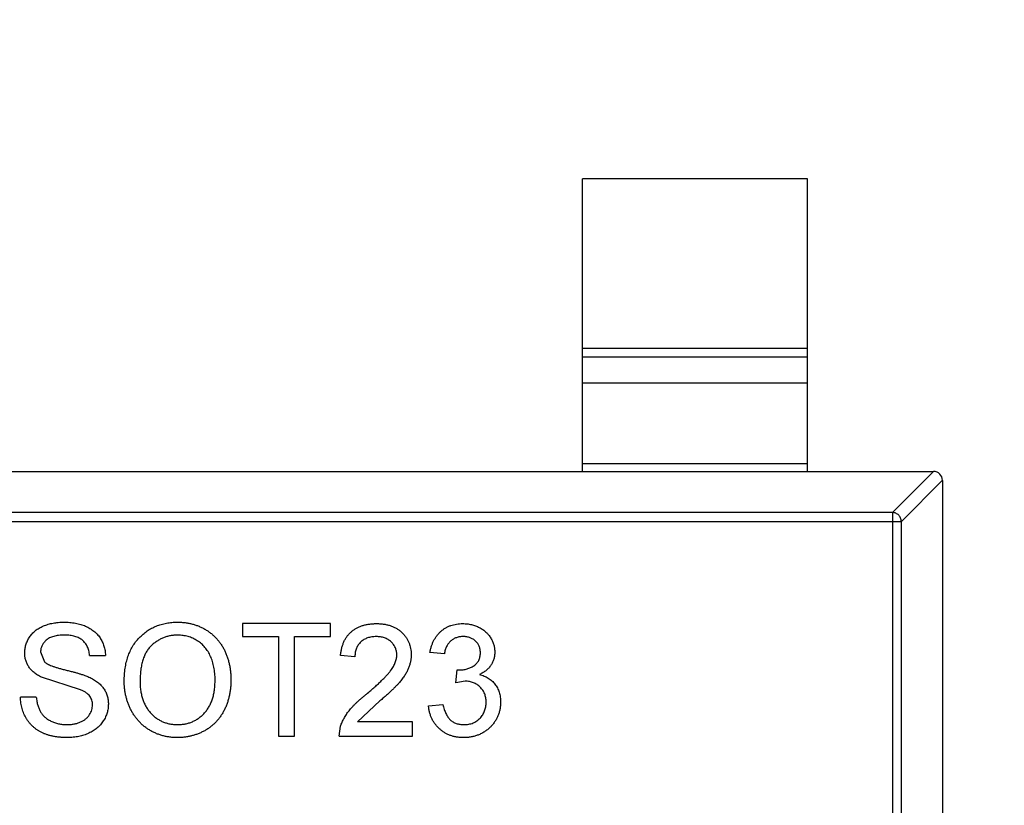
# Model space of a CAD drawing. Header units: inches. Extents: x -36 to 490, y -51 to 98.
# Tile 62 of 153: x 412.94 to 415.13, y 12.04 to 13.79. Entities that reach past the tile are written whole.
import ezdxf

# ---------------------------------------------------------------- set-up
doc = ezdxf.new("R2010")
doc.units = ezdxf.units.IN
doc.header["$LTSCALE"] = 1.21
doc.header["$MEASUREMENT"] = 0
doc.header["$PDMODE"] = 3
doc.header["$PDSIZE"] = 0.3125
doc.layers.get('0').update_dxf_attribs({"linetype": 'CONTINUOUS'})
doc.layers.get('Defpoints').update_dxf_attribs({"linetype": 'CONTINUOUS'})
doc.layers.add('DIM', color=3, linetype='CONTINUOUS')
doc.styles.get("Standard").update_dxf_attribs({"font": 'txt', "width": 0.8})
doc.dimstyles.get("Standard").update_dxf_attribs({"dimtxt": 0.15625, "dimasz": 0.1875, "dimexe": 0.125, "dimexo": 0.0625, "dimgap": 0.09, "dimtad": 0, "dimtih": 1, "dimtoh": 1, "dimzin": 4, "dimdsep": 46, "dimtxsty": 'Standard', "dimblk": '_FILLED', "dimblk1": '_FILLED', "dimblk2": '_FILLED', "dimcen": 0.09, "dimazin": 1, "dimtp": 0.01, "dimtm": 0.01, "dimtfac": 1, "dimtofl": 0, "dimtmove": 0, "dimatfit": 3, "dimldrblk": '_FILLED', "dimfxl": 1, "dimtolj": 1, "dimtzin": 4, "dimarcsym": 0})

# ---------------------------------------------------------------- blocks, each defined once
blk = doc.blocks.new('_FILLED')
at = {"color": 0, "linetype": 'ByBlock'}
blk.add_solid([(0, 0), (-1, 0.16667), (-1, -0.16667)], dxfattribs=at)
blk = doc.blocks.new('*D70')
at = {"layer": 'Defpoints', "color": 0}
for p in [(406.8003, 41.9888), (406.8003, -7.0611), (488.6342, -7.0611)]:
    blk.add_point(p, dxfattribs=at)
at = {"layer": 'DIM', "color": 0, "lineweight": -2}
for p, q in [((406.8628, 41.9888), (488.7592, 41.9888)), ((488.6342, 39.4488), (488.6342, 21.3872)), ((488.6342, -4.5211), (488.6342, 13.5405)), ((406.8628, -7.0611), (488.7592, -7.0611))]:
    blk.add_line(p, q, dxfattribs=at)
at = {"layer": 'DIM', "color": 0, "lineweight": -2, "xscale": 2.54, "yscale": 2.54, "zscale": 2.54}
for p, rotation in [((488.6342, 41.9888), 90), ((488.6342, -7.0611), 270)]:
    blk.add_blockref('_FILLED', p, dxfattribs=dict(at, rotation=rotation))
at = {"layer": 'DIM', "color": 0, "insert": (488.6342, 17.4638), "char_height": 2.5, "attachment_point": 5, "rotation": 90, "line_spacing_factor": 2.5}
blk.add_mtext('\\A1;49.05', dxfattribs=at)

msp = doc.modelspace()

# ---------------------------------------------------------------- linework, layer by layer
at = {"color": 7, "linetype": 'Continuous'}
for p, q in [((414.6912, 13.4354), (414.1912, 13.4354)), ((414.1912, 12.7854), (414.1912, 13.4354)), ((414.6912, 12.7854), (414.6912, 13.4354)), ((414.1912, 13.0592), (414.6912, 13.0592)), ((414.6912, 13.0394), (414.1912, 13.0394)), ((414.6912, 12.9814), (414.1912, 12.9814)), ((412.0112, 12.7854), (414.9712, 12.7854)), ((414.1912, 12.8032), (414.6912, 12.8032)), ((414.8801, 12.694), (414.9715, 12.7854)), ((414.9912, 12.7657), (414.8998, 12.6743)), ((414.9912, 12.7654), (414.9912, 11.1054)), ((414.8801, 12.694), (412.1023, 12.694)), ((414.8801, 12.694), (414.8801, 11.1768)), ((412.0826, 12.6743), (414.8998, 12.6743)), ((414.8998, 11.1965), (414.8998, 12.6743)), ((413.6307, 12.4472), (413.4351, 12.4472)), ((413.4351, 12.4472), (413.4351, 12.4184)), ((413.6307, 12.4184), (413.6307, 12.4472)), ((413.4351, 12.4184), (413.5153, 12.4184)), ((413.5153, 12.4184), (413.5153, 12.1972)), ((413.5505, 12.4184), (413.6307, 12.4184)), ((413.5505, 12.1972), (413.5505, 12.4184)), ((412.9864, 12.3843), (412.9954, 12.3622)), ((413.0954, 12.3767), (413.1307, 12.3767)), ((413.6851, 12.3735), (413.6531, 12.3767)), ((413.8839, 12.3799), (413.8518, 12.3831)), ((413.9092, 12.3158), (413.9125, 12.3446)), ((413.9125, 12.3446), (413.9171, 12.3443)), ((413.0752, 12.3002), (412.9881, 12.3279)), ((413.9299, 12.3192), (413.9092, 12.3158)), ((412.9768, 12.2837), (412.9416, 12.2837)), ((413.7408, 12.2756), (413.6911, 12.2293)), ((413.8486, 12.2645), (413.8807, 12.2677)), ((413.6499, 12.1972), (413.6532, 12.2194)), ((413.8133, 12.2293), (413.6911, 12.2293)), ((413.8133, 12.1972), (413.8133, 12.2293)), ((413.5153, 12.1972), (413.5505, 12.1972)), ((413.6499, 12.1972), (413.8133, 12.1972))]:
    msp.add_line(p, q, dxfattribs=at)
msp.add_arc((414.9712, 12.7654), 0.02, 0, 90, dxfattribs=at)
for points, knots in [([(414.8998, 12.6743), (414.8997, 12.6768), (414.8986, 12.6819), (414.8941, 12.6883), (414.8877, 12.6927), (414.8826, 12.6939), (414.8801, 12.694)], [0, 0, 0, 0, 0.249032, 0.5, 0.750968, 1, 1, 1, 1]), ([(412.9512, 12.382), (412.9513, 12.3851), (412.9515, 12.3912), (412.9536, 12.4003), (412.957, 12.409), (412.9608, 12.4159), (412.9645, 12.4211), (412.9676, 12.4249), (412.971, 12.4283), (412.9748, 12.4316), (412.9788, 12.4346), (412.9831, 12.4373), (412.9878, 12.4397), (412.9944, 12.4428), (413.0032, 12.4459), (413.0143, 12.4485), (413.0259, 12.4501), (413.0339, 12.4503), (413.038, 12.4504)], [0, 0, 0, 0, 0.074995, 0.149165, 0.223664, 0.300412, 0.33957, 0.378921, 0.418096, 0.45823, 0.498427, 0.539708, 0.582216, 0.625824, 0.715481, 0.807384, 0.901634, 1, 1, 1, 1]), ([(413.038, 12.4504), (413.0424, 12.4503), (413.0511, 12.4501), (413.0636, 12.4485), (413.0754, 12.4456), (413.0846, 12.4425), (413.0914, 12.4392), (413.0962, 12.4367), (413.1007, 12.4338), (413.1049, 12.4307), (413.1088, 12.4273), (413.1123, 12.4236), (413.1156, 12.4198), (413.1196, 12.4142), (413.1238, 12.4068), (413.1274, 12.3973), (413.1299, 12.3872), (413.1304, 12.3802), (413.1307, 12.3767)], [0, 0, 0, 0, 0.100475, 0.195644, 0.286083, 0.372983, 0.415026, 0.456052, 0.495939, 0.535566, 0.574087, 0.612519, 0.651081, 0.689513, 0.766237, 0.84235, 0.919974, 1, 1, 1, 1]), ([(413.1723, 12.3189), (413.1724, 12.3239), (413.1726, 12.3337), (413.1742, 12.3479), (413.1767, 12.3613), (413.1804, 12.3738), (413.1851, 12.3855), (413.1907, 12.3965), (413.1975, 12.4065), (413.2053, 12.4156), (413.2139, 12.4237), (413.2231, 12.431), (413.233, 12.437), (413.2434, 12.4419), (413.2545, 12.4457), (413.2662, 12.4484), (413.2784, 12.4501), (413.2868, 12.4503), (413.2911, 12.4504)], [0, 0, 0, 0, 0.075226, 0.146575, 0.2145, 0.27953, 0.342403, 0.403496, 0.463762, 0.523864, 0.583252, 0.641302, 0.698898, 0.756295, 0.814628, 0.874325, 0.935783, 1, 1, 1, 1]), ([(413.2911, 12.4504), (413.2939, 12.4504), (413.2995, 12.4503), (413.3078, 12.4495), (413.3158, 12.4482), (413.3237, 12.4464), (413.3314, 12.4441), (413.3388, 12.4413), (413.346, 12.4379), (413.353, 12.4341), (413.3597, 12.4298), (413.366, 12.4251), (413.3718, 12.4199), (413.3774, 12.4145), (413.3824, 12.4085), (413.3871, 12.4022), (413.3913, 12.3954), (413.3951, 12.3883), (413.3985, 12.3808), (413.4014, 12.3731), (413.4039, 12.3652), (413.406, 12.357), (413.4075, 12.3485), (413.4087, 12.3398), (413.4093, 12.3309), (413.4094, 12.3249), (413.4095, 12.3218)], [0, 0, 0, 0, 0.043099, 0.085587, 0.126908, 0.167967, 0.20845, 0.249025, 0.289281, 0.33001, 0.370598, 0.410466, 0.450033, 0.489688, 0.529116, 0.569037, 0.609703, 0.650759, 0.692509, 0.734219, 0.776707, 0.819552, 0.863351, 0.907839, 0.953334, 1, 1, 1, 1]), ([(413.6531, 12.3767), (413.6534, 12.3795), (413.6541, 12.3849), (413.6556, 12.3928), (413.6579, 12.4001), (413.6605, 12.407), (413.6639, 12.4133), (413.6677, 12.4192), (413.6721, 12.4244), (413.6771, 12.4292), (413.6825, 12.4335), (413.6884, 12.4372), (413.6948, 12.4403), (413.7016, 12.4428), (413.7089, 12.4448), (413.7166, 12.4462), (413.7248, 12.447), (413.7304, 12.4472), (413.7332, 12.4472)], [0, 0, 0, 0, 0.070675, 0.137493, 0.201473, 0.262869, 0.32255, 0.380737, 0.43822, 0.495487, 0.553484, 0.611346, 0.670644, 0.731587, 0.794183, 0.859445, 0.928208, 1, 1, 1, 1]), ([(413.7332, 12.4472), (413.7361, 12.4472), (413.7417, 12.4471), (413.7499, 12.4461), (413.7577, 12.4445), (413.765, 12.4424), (413.7718, 12.4396), (413.7782, 12.4362), (413.7841, 12.4321), (413.7895, 12.4275), (413.7943, 12.4224), (413.7986, 12.417), (413.8021, 12.4112), (413.8051, 12.4052), (413.8074, 12.3989), (413.8089, 12.3922), (413.81, 12.3853), (413.8101, 12.3806), (413.8101, 12.3782)], [0, 0, 0, 0, 0.074712, 0.145539, 0.213339, 0.278615, 0.342094, 0.40389, 0.465063, 0.526577, 0.587328, 0.64638, 0.704345, 0.761672, 0.819418, 0.878039, 0.937796, 1, 1, 1, 1]), ([(413.8518, 12.3831), (413.8523, 12.3856), (413.8533, 12.3904), (413.8553, 12.3975), (413.8577, 12.4041), (413.8607, 12.4102), (413.864, 12.4159), (413.8677, 12.4212), (413.872, 12.4261), (413.8766, 12.4305), (413.8816, 12.4345), (413.8869, 12.4379), (413.8925, 12.4408), (413.8984, 12.4431), (413.9046, 12.445), (413.9111, 12.4462), (413.9179, 12.4471), (413.9226, 12.4472), (413.9249, 12.4472)], [0, 0, 0, 0, 0.071036, 0.139343, 0.204958, 0.268332, 0.330129, 0.390664, 0.450861, 0.510587, 0.570374, 0.629455, 0.687994, 0.747581, 0.807839, 0.870034, 0.93381, 1, 1, 1, 1]), ([(413.9249, 12.4472), (413.9282, 12.4471), (413.9346, 12.4469), (413.944, 12.4452), (413.953, 12.4425), (413.9616, 12.4388), (413.9695, 12.4342), (413.9765, 12.4287), (413.9824, 12.4224), (413.9873, 12.4153), (413.9912, 12.4078), (413.994, 12.4), (413.9957, 12.3919), (413.9959, 12.3864), (413.996, 12.3837)], [0, 0, 0, 0, 0.092054, 0.181008, 0.26913, 0.357137, 0.443549, 0.526433, 0.607453, 0.688385, 0.767854, 0.845531, 0.922529, 1, 1, 1, 1]), ([(413.0394, 12.4216), (413.0371, 12.4216), (413.0328, 12.4215), (413.0266, 12.4209), (413.0209, 12.4201), (413.0156, 12.4189), (413.0107, 12.4174), (413.0063, 12.4155), (413.0025, 12.4133), (412.999, 12.4107), (412.9961, 12.4079), (412.9935, 12.4049), (412.9913, 12.4019), (412.9895, 12.3986), (412.9881, 12.3952), (412.9872, 12.3917), (412.9865, 12.388), (412.9865, 12.3855), (412.9864, 12.3843)], [0, 0, 0, 0, 0.091511, 0.177143, 0.257108, 0.331198, 0.400592, 0.465625, 0.526973, 0.585443, 0.641399, 0.695044, 0.746782, 0.796959, 0.847545, 0.897439, 0.947649, 1, 1, 1, 1]), ([(413.0954, 12.3767), (413.0952, 12.3785), (413.0947, 12.382), (413.0936, 12.3871), (413.0921, 12.3918), (413.0903, 12.3962), (413.0882, 12.4002), (413.0857, 12.4039), (413.0827, 12.4072), (413.0795, 12.4103), (413.0759, 12.413), (413.0718, 12.4153), (413.0674, 12.4172), (413.0626, 12.4188), (413.0573, 12.4201), (413.0517, 12.421), (413.0457, 12.4214), (413.0415, 12.4215), (413.0394, 12.4216)], [0, 0, 0, 0, 0.067155, 0.131403, 0.192732, 0.251253, 0.307704, 0.362699, 0.417778, 0.472304, 0.527873, 0.58523, 0.645057, 0.707952, 0.774434, 0.84494, 0.920404, 1, 1, 1, 1]), ([(413.2913, 12.4216), (413.2885, 12.4215), (413.2829, 12.4214), (413.2748, 12.4202), (413.2669, 12.4184), (413.2593, 12.4158), (413.2521, 12.4124), (413.2451, 12.4083), (413.2384, 12.4035), (413.2321, 12.3979), (413.2262, 12.3915), (413.2212, 12.3839), (413.217, 12.3754), (413.2135, 12.366), (413.2108, 12.3555), (413.209, 12.344), (413.2078, 12.3316), (413.2077, 12.323), (413.2076, 12.3185)], [0, 0, 0, 0, 0.055943, 0.110382, 0.164048, 0.216759, 0.269601, 0.323009, 0.377581, 0.433449, 0.490922, 0.550625, 0.613117, 0.679861, 0.751358, 0.828261, 0.910795, 1, 1, 1, 1]), ([(413.3742, 12.3221), (413.3742, 12.3245), (413.3742, 12.3294), (413.3736, 12.3365), (413.3729, 12.3435), (413.3718, 12.3501), (413.3703, 12.3566), (413.3687, 12.3628), (413.3666, 12.3688), (413.3642, 12.3745), (413.3616, 12.3799), (413.3586, 12.3851), (413.3554, 12.3899), (413.3519, 12.3944), (413.348, 12.3986), (413.3439, 12.4025), (413.3395, 12.406), (413.3348, 12.4092), (413.3299, 12.4122), (413.3248, 12.4147), (413.3196, 12.4168), (413.3142, 12.4185), (413.3087, 12.4199), (413.303, 12.4209), (413.2972, 12.4214), (413.2932, 12.4215), (413.2913, 12.4216)], [0, 0, 0, 0, 0.050852, 0.099752, 0.147438, 0.194086, 0.239171, 0.28334, 0.326577, 0.368936, 0.410572, 0.451051, 0.490877, 0.530044, 0.568937, 0.607578, 0.64642, 0.685679, 0.724799, 0.763513, 0.802173, 0.84074, 0.879649, 0.919071, 0.959098, 1, 1, 1, 1]), ([(413.7325, 12.4184), (413.7308, 12.4183), (413.7274, 12.4182), (413.7224, 12.4177), (413.7177, 12.4168), (413.7132, 12.4155), (413.709, 12.4138), (413.7051, 12.4117), (413.7015, 12.4093), (413.6981, 12.4065), (413.6951, 12.4034), (413.6924, 12.4), (413.6902, 12.3963), (413.6884, 12.3923), (413.687, 12.388), (413.6859, 12.3834), (413.6853, 12.3785), (413.6852, 12.3752), (413.6851, 12.3735)], [0, 0, 0, 0, 0.070696, 0.138358, 0.20337, 0.2657, 0.327256, 0.386512, 0.445858, 0.505173, 0.56378, 0.622343, 0.680824, 0.739795, 0.800801, 0.864239, 0.930631, 1, 1, 1, 1]), ([(413.7781, 12.3779), (413.7781, 12.3793), (413.778, 12.3821), (413.7773, 12.3861), (413.7764, 12.39), (413.775, 12.3936), (413.7732, 12.3972), (413.771, 12.4005), (413.7684, 12.4037), (413.7655, 12.4067), (413.7623, 12.4095), (413.7587, 12.4118), (413.7549, 12.4139), (413.7509, 12.4156), (413.7467, 12.4168), (413.7421, 12.4177), (413.7374, 12.4182), (413.7342, 12.4183), (413.7325, 12.4184)], [0, 0, 0, 0, 0.061762, 0.121174, 0.179421, 0.236843, 0.294322, 0.353191, 0.412721, 0.474522, 0.537057, 0.599591, 0.662367, 0.725246, 0.790316, 0.857724, 0.927232, 1, 1, 1, 1]), ([(413.9259, 12.4184), (413.9232, 12.4183), (413.9181, 12.4181), (413.9106, 12.4162), (413.9039, 12.4132), (413.899, 12.4096), (413.8954, 12.4062), (413.893, 12.4034), (413.8908, 12.4002), (413.8889, 12.3967), (413.8873, 12.3929), (413.8858, 12.3889), (413.8847, 12.3845), (413.8841, 12.3815), (413.8839, 12.3799)], [0, 0, 0, 0, 0.127797, 0.246795, 0.362284, 0.477652, 0.536237, 0.59559, 0.656344, 0.719085, 0.784349, 0.852876, 0.924551, 1, 1, 1, 1]), ([(413.964, 12.3826), (413.964, 12.3839), (413.9639, 12.3864), (413.9634, 12.39), (413.9625, 12.3935), (413.9614, 12.3968), (413.9599, 12.3999), (413.958, 12.4028), (413.9559, 12.4057), (413.9533, 12.4082), (413.9506, 12.4107), (413.9476, 12.4127), (413.9445, 12.4145), (413.9412, 12.4159), (413.9376, 12.417), (413.9339, 12.4178), (413.93, 12.4183), (413.9273, 12.4183), (413.9259, 12.4184)], [0, 0, 0, 0, 0.065093, 0.127304, 0.188122, 0.247131, 0.306077, 0.365678, 0.426103, 0.487841, 0.550317, 0.611805, 0.672737, 0.734883, 0.79768, 0.862475, 0.929775, 1, 1, 1, 1]), ([(412.9881, 12.3279), (412.9851, 12.3295), (412.9795, 12.3326), (412.9718, 12.3381), (412.9654, 12.3442), (412.9602, 12.3508), (412.9561, 12.358), (412.9533, 12.3656), (412.9514, 12.3737), (412.9513, 12.3792), (412.9512, 12.382)], [0, 0, 0, 0, 0.144805, 0.279512, 0.406394, 0.527502, 0.645393, 0.761885, 0.878942, 1, 1, 1, 1]), ([(413.7109, 12.2907), (413.7141, 12.2934), (413.7203, 12.2986), (413.729, 12.3064), (413.737, 12.3135), (413.7441, 12.3203), (413.7504, 12.3266), (413.7559, 12.3323), (413.7606, 12.3376), (413.7644, 12.3425), (413.7677, 12.3471), (413.7705, 12.3516), (413.7728, 12.3561), (413.7747, 12.3605), (413.7762, 12.3649), (413.7773, 12.3693), (413.778, 12.3736), (413.7781, 12.3765), (413.7781, 12.3779)], [0, 0, 0, 0, 0.11141, 0.214526, 0.309417, 0.396087, 0.474284, 0.544374, 0.60642, 0.660582, 0.709794, 0.756451, 0.800767, 0.843168, 0.884295, 0.923885, 0.962359, 1, 1, 1, 1]), ([(413.8101, 12.3782), (413.8101, 12.3757), (413.8099, 12.3708), (413.8089, 12.3634), (413.807, 12.356), (413.8046, 12.3487), (413.8012, 12.3413), (413.797, 12.3338), (413.7918, 12.3262), (413.7868, 12.3196), (413.7821, 12.3142), (413.7779, 12.3097), (413.7731, 12.3049), (413.7679, 12.2996), (413.7619, 12.2941), (413.7554, 12.2882), (413.7483, 12.282), (413.7433, 12.2778), (413.7408, 12.2756)], [0, 0, 0, 0, 0.057945, 0.116018, 0.174826, 0.234683, 0.296827, 0.364061, 0.436192, 0.51426, 0.556976, 0.604856, 0.657675, 0.715751, 0.77884, 0.847501, 0.921228, 1, 1, 1, 1]), ([(413.9171, 12.3443), (413.9201, 12.3444), (413.9258, 12.3446), (413.9343, 12.3465), (413.9423, 12.3494), (413.9484, 12.3528), (413.953, 12.356), (413.9559, 12.359), (413.9585, 12.3621), (413.9604, 12.3656), (413.9621, 12.3694), (413.9632, 12.3735), (413.9639, 12.378), (413.964, 12.381), (413.964, 12.3826)], [0, 0, 0, 0, 0.129789, 0.254605, 0.378435, 0.50292, 0.565018, 0.624848, 0.683448, 0.742765, 0.802757, 0.86522, 0.930779, 1, 1, 1, 1]), ([(413.996, 12.3837), (413.9959, 12.3811), (413.9957, 12.3759), (413.9941, 12.3684), (413.9913, 12.3613), (413.9876, 12.3546), (413.9827, 12.3484), (413.9768, 12.3429), (413.9698, 12.338), (413.9646, 12.3354), (413.9619, 12.3341)], [0, 0, 0, 0, 0.121951, 0.240787, 0.35855, 0.479066, 0.601519, 0.727551, 0.859932, 1, 1, 1, 1]), ([(412.9954, 12.3622), (412.9963, 12.3614), (412.9982, 12.3598), (413.0017, 12.3576), (413.0062, 12.3554), (413.0115, 12.3533), (413.0177, 12.3511), (413.0247, 12.3488), (413.0327, 12.3466), (413.0413, 12.3444), (413.05, 12.3423), (413.0583, 12.3401), (413.0659, 12.3381), (413.0727, 12.3361), (413.079, 12.3341), (413.0845, 12.3322), (413.0893, 12.3304), (413.0923, 12.3292), (413.0937, 12.3286)], [0, 0, 0, 0, 0.032743, 0.07241, 0.119611, 0.174673, 0.237345, 0.308352, 0.38763, 0.474784, 0.563332, 0.645136, 0.720203, 0.789134, 0.851497, 0.907331, 0.956969, 1, 1, 1, 1]), ([(413.0937, 12.3286), (413.0955, 12.3278), (413.099, 12.3262), (413.104, 12.3234), (413.1087, 12.3205), (413.113, 12.3174), (413.1169, 12.3142), (413.1204, 12.3108), (413.1237, 12.3072), (413.1265, 12.3034), (413.129, 12.2995), (413.1312, 12.2955), (413.1329, 12.2913), (413.1345, 12.2869), (413.1356, 12.2824), (413.1365, 12.2778), (413.137, 12.273), (413.137, 12.2698), (413.1371, 12.2682)], [0, 0, 0, 0, 0.074931, 0.147078, 0.216364, 0.282503, 0.346688, 0.408836, 0.469262, 0.528432, 0.587001, 0.644416, 0.702189, 0.759767, 0.81849, 0.877633, 0.93802, 1, 1, 1, 1]), ([(413.2908, 12.2229), (413.2937, 12.2229), (413.2996, 12.2231), (413.3081, 12.2243), (413.3162, 12.2264), (413.324, 12.2291), (413.3313, 12.2329), (413.3383, 12.2373), (413.3447, 12.2426), (413.3509, 12.2486), (413.3564, 12.2554), (413.3612, 12.2629), (413.3652, 12.2712), (413.3686, 12.28), (413.3711, 12.2896), (413.373, 12.2998), (413.3741, 12.3107), (413.3742, 12.3182), (413.3742, 12.3221)], [0, 0, 0, 0, 0.061055, 0.119545, 0.176806, 0.232956, 0.288583, 0.344667, 0.401662, 0.46054, 0.520477, 0.581213, 0.643431, 0.707961, 0.775371, 0.846414, 0.921152, 1, 1, 1, 1]), ([(413.9619, 12.3341), (413.9637, 12.3336), (413.9672, 12.3327), (413.9723, 12.3309), (413.977, 12.3287), (413.9816, 12.3263), (413.9857, 12.3234), (413.9896, 12.3203), (413.9931, 12.3167), (413.9964, 12.3128), (413.9994, 12.3087), (414.0019, 12.3042), (414.004, 12.2996), (414.0059, 12.2946), (414.0072, 12.2894), (414.0081, 12.284), (414.0088, 12.2783), (414.0088, 12.2744), (414.0089, 12.2724)], [0, 0, 0, 0, 0.065828, 0.128938, 0.190858, 0.251186, 0.310974, 0.37005, 0.429672, 0.489507, 0.549975, 0.610075, 0.670915, 0.732909, 0.796711, 0.861825, 0.929892, 1, 1, 1, 1]), ([(413.1018, 12.2665), (413.1017, 12.2683), (413.1016, 12.2718), (413.1005, 12.277), (413.0984, 12.2817), (413.0958, 12.2861), (413.0921, 12.2902), (413.0874, 12.294), (413.0817, 12.2974), (413.0774, 12.2992), (413.0752, 12.3002)], [0, 0, 0, 0, 0.117768, 0.230176, 0.339843, 0.450625, 0.566943, 0.696021, 0.839438, 1, 1, 1, 1]), ([(413.2909, 12.194), (413.288, 12.194), (413.2823, 12.1941), (413.2739, 12.195), (413.2657, 12.1963), (413.2578, 12.1981), (413.25, 12.2005), (413.2425, 12.2034), (413.2353, 12.2068), (413.2283, 12.2108), (413.2216, 12.2152), (413.2153, 12.22), (413.2095, 12.2252), (413.2041, 12.2309), (413.199, 12.2368), (413.1944, 12.2432), (413.1902, 12.2499), (413.1865, 12.257), (413.1831, 12.2643), (413.1803, 12.2718), (413.1778, 12.2794), (413.1758, 12.2871), (413.1742, 12.2949), (413.1732, 12.3028), (413.1724, 12.3108), (413.1723, 12.3162), (413.1723, 12.3189)], [0, 0, 0, 0, 0.044697, 0.088534, 0.131409, 0.173814, 0.215715, 0.257247, 0.298848, 0.340604, 0.382029, 0.42297, 0.463632, 0.504048, 0.544591, 0.584964, 0.626265, 0.667979, 0.709943, 0.751382, 0.792619, 0.833948, 0.875008, 0.916446, 0.957907, 1, 1, 1, 1]), ([(413.2076, 12.3185), (413.2076, 12.3149), (413.2077, 12.3079), (413.2089, 12.2976), (413.2108, 12.2879), (413.2133, 12.2788), (413.2167, 12.2703), (413.2207, 12.2624), (413.2256, 12.2551), (413.2311, 12.2484), (413.2372, 12.2424), (413.2437, 12.2371), (413.2507, 12.2327), (413.258, 12.2291), (413.2656, 12.2263), (413.2737, 12.2243), (413.2821, 12.2231), (413.2878, 12.2229), (413.2908, 12.2229)], [0, 0, 0, 0, 0.075964, 0.148125, 0.217201, 0.2833, 0.347202, 0.4093, 0.470426, 0.531588, 0.591739, 0.650258, 0.707303, 0.764208, 0.821148, 0.879119, 0.938423, 1, 1, 1, 1]), ([(413.4095, 12.3218), (413.4094, 12.3187), (413.4093, 12.3126), (413.4086, 12.3035), (413.4074, 12.2947), (413.4058, 12.2861), (413.4036, 12.2778), (413.401, 12.2697), (413.3979, 12.2619), (413.3944, 12.2543), (413.3904, 12.2471), (413.386, 12.2404), (413.3811, 12.234), (413.376, 12.2281), (413.3704, 12.2227), (413.3643, 12.2178), (413.3579, 12.2132), (413.3512, 12.2092), (413.3441, 12.2057), (413.3369, 12.2025), (413.3296, 12.1999), (413.3221, 12.1977), (413.3145, 12.1961), (413.3068, 12.1949), (413.2989, 12.1942), (413.2936, 12.1941), (413.2909, 12.194)], [0, 0, 0, 0, 0.04756, 0.093962, 0.139112, 0.183626, 0.227457, 0.270703, 0.313611, 0.35626, 0.398366, 0.439557, 0.480045, 0.519888, 0.559658, 0.599421, 0.639208, 0.679668, 0.72002, 0.759859, 0.79956, 0.839199, 0.878956, 0.918794, 0.959083, 1, 1, 1, 1]), ([(413.9768, 12.2727), (413.9768, 12.2743), (413.9767, 12.2776), (413.9761, 12.2823), (413.975, 12.2868), (413.9736, 12.2911), (413.9717, 12.2952), (413.9695, 12.2991), (413.9667, 12.3027), (413.9636, 12.3061), (413.9603, 12.3092), (413.9566, 12.3118), (413.9527, 12.3141), (413.9486, 12.316), (413.9442, 12.3174), (413.9397, 12.3185), (413.9349, 12.3191), (413.9316, 12.3192), (413.9299, 12.3192)], [0, 0, 0, 0, 0.067051, 0.13118, 0.193722, 0.254499, 0.314763, 0.375117, 0.436023, 0.498297, 0.560571, 0.621619, 0.681973, 0.742853, 0.804272, 0.867473, 0.932273, 1, 1, 1, 1]), ([(413.0463, 12.194), (413.0435, 12.194), (413.0382, 12.1941), (413.0304, 12.1946), (413.0229, 12.1954), (413.0157, 12.1965), (413.0089, 12.198), (413.0024, 12.1998), (412.9962, 12.2019), (412.9904, 12.2044), (412.9849, 12.2072), (412.9797, 12.2103), (412.9748, 12.2138), (412.9703, 12.2176), (412.9659, 12.2217), (412.962, 12.2262), (412.9583, 12.2309), (412.955, 12.236), (412.952, 12.2414), (412.9493, 12.2469), (412.947, 12.2526), (412.9452, 12.2585), (412.9437, 12.2646), (412.9426, 12.2708), (412.9418, 12.2772), (412.9416, 12.2816), (412.9416, 12.2837)], [0, 0, 0, 0, 0.052493, 0.102825, 0.151397, 0.198033, 0.242876, 0.285999, 0.327849, 0.368395, 0.407852, 0.446838, 0.485166, 0.523341, 0.561602, 0.59992, 0.638496, 0.677791, 0.71729, 0.756605, 0.796068, 0.835886, 0.875714, 0.916263, 0.95776, 1, 1, 1, 1]), ([(412.9768, 12.2837), (412.9772, 12.2806), (412.9779, 12.2745), (412.98, 12.2659), (412.9827, 12.2581), (412.986, 12.2511), (412.9904, 12.245), (412.9957, 12.2395), (413.0022, 12.2347), (413.0094, 12.2304), (413.0175, 12.2271), (413.0261, 12.2246), (413.0353, 12.2231), (413.0415, 12.2229), (413.0447, 12.2229)], [0, 0, 0, 0, 0.093796, 0.180188, 0.260363, 0.334847, 0.407093, 0.481448, 0.559271, 0.64227, 0.728586, 0.815978, 0.906035, 1, 1, 1, 1]), ([(413.6532, 12.2194), (413.6543, 12.2224), (413.6565, 12.2283), (413.6608, 12.2369), (413.666, 12.2455), (413.671, 12.2525), (413.6756, 12.258), (413.6794, 12.2624), (413.6837, 12.2668), (413.6884, 12.2714), (413.6934, 12.2761), (413.6988, 12.2809), (413.7047, 12.2858), (413.7088, 12.289), (413.7109, 12.2907)], [0, 0, 0, 0, 0.100388, 0.204407, 0.310686, 0.422157, 0.480685, 0.543238, 0.6095, 0.679555, 0.753841, 0.831641, 0.913813, 1, 1, 1, 1]), ([(413.0447, 12.2229), (413.0475, 12.2229), (413.0531, 12.223), (413.061, 12.2242), (413.0685, 12.226), (413.0754, 12.2286), (413.0817, 12.2318), (413.0871, 12.2356), (413.0917, 12.24), (413.0954, 12.245), (413.0982, 12.2502), (413.1003, 12.2555), (413.1016, 12.261), (413.1017, 12.2646), (413.1018, 12.2665)], [0, 0, 0, 0, 0.105584, 0.205868, 0.300947, 0.393002, 0.480949, 0.562874, 0.641461, 0.717742, 0.791772, 0.862716, 0.931777, 1, 1, 1, 1]), ([(413.1371, 12.2682), (413.1369, 12.2649), (413.1367, 12.2584), (413.1344, 12.2489), (413.1309, 12.2396), (413.1268, 12.2322), (413.1229, 12.2266), (413.1197, 12.2226), (413.1161, 12.2189), (413.1122, 12.2153), (413.108, 12.212), (413.1035, 12.209), (413.0987, 12.2062), (413.0918, 12.2028), (413.0827, 12.1992), (413.0712, 12.1962), (413.0589, 12.1943), (413.0506, 12.1941), (413.0463, 12.194)], [0, 0, 0, 0, 0.074816, 0.148535, 0.223872, 0.301297, 0.340894, 0.38034, 0.420127, 0.45995, 0.500831, 0.541907, 0.584439, 0.62808, 0.717267, 0.80786, 0.901925, 1, 1, 1, 1]), ([(413.9264, 12.194), (413.9238, 12.1941), (413.9186, 12.1942), (413.911, 12.1952), (413.9038, 12.1966), (413.8969, 12.1988), (413.8903, 12.2015), (413.8842, 12.205), (413.8783, 12.209), (413.8728, 12.2136), (413.8678, 12.2186), (413.8633, 12.2241), (413.8594, 12.23), (413.856, 12.2361), (413.8533, 12.2427), (413.8511, 12.2497), (413.8495, 12.257), (413.8489, 12.262), (413.8486, 12.2645)], [0, 0, 0, 0, 0.067794, 0.133464, 0.196934, 0.258481, 0.319787, 0.380431, 0.44099, 0.502867, 0.564806, 0.625526, 0.685604, 0.746041, 0.807347, 0.869717, 0.93379, 1, 1, 1, 1]), ([(413.8807, 12.2677), (413.8811, 12.2658), (413.8819, 12.2621), (413.8835, 12.2567), (413.8852, 12.2518), (413.8873, 12.2473), (413.8893, 12.2432), (413.8917, 12.2395), (413.8942, 12.2362), (413.897, 12.2333), (413.9, 12.2309), (413.9032, 12.2287), (413.9067, 12.2269), (413.9104, 12.2254), (413.9143, 12.2243), (413.9185, 12.2234), (413.9229, 12.2229), (413.926, 12.2229), (413.9275, 12.2229)], [0, 0, 0, 0, 0.082566, 0.15976, 0.233155, 0.301356, 0.365752, 0.426437, 0.484185, 0.539549, 0.593156, 0.647048, 0.701446, 0.757, 0.81384, 0.873058, 0.934963, 1, 1, 1, 1]), ([(414.0089, 12.2724), (414.0088, 12.2697), (414.0087, 12.2644), (414.0075, 12.2567), (414.0057, 12.2492), (414.0031, 12.2421), (413.9999, 12.2352), (413.9958, 12.2287), (413.991, 12.2225), (413.9855, 12.2167), (413.9796, 12.2114), (413.9731, 12.2067), (413.9663, 12.2028), (413.9591, 12.1996), (413.9514, 12.1971), (413.9434, 12.1953), (413.935, 12.1942), (413.9293, 12.1941), (413.9264, 12.194)], [0, 0, 0, 0, 0.063503, 0.124805, 0.18492, 0.244376, 0.303775, 0.364133, 0.425376, 0.488388, 0.551743, 0.61386, 0.67564, 0.737737, 0.800417, 0.864658, 0.930985, 1, 1, 1, 1]), ([(413.9275, 12.2229), (413.9294, 12.2229), (413.9329, 12.2229), (413.9381, 12.2237), (413.943, 12.2247), (413.9476, 12.2264), (413.952, 12.2284), (413.9561, 12.2309), (413.9599, 12.2338), (413.9634, 12.2371), (413.9665, 12.2408), (413.9693, 12.2447), (413.9716, 12.2489), (413.9735, 12.2532), (413.975, 12.2578), (413.976, 12.2625), (413.9767, 12.2675), (413.9768, 12.2709), (413.9768, 12.2727)], [0, 0, 0, 0, 0.069461, 0.135658, 0.19962, 0.261651, 0.322053, 0.38234, 0.443223, 0.50493, 0.56682, 0.6276, 0.687476, 0.747351, 0.808174, 0.870133, 0.933721, 1, 1, 1, 1])]:
    msp.add_open_spline(points, degree=3, knots=knots, dxfattribs=at)

# ---------------------------------------------------------------- dimensions: what is measured, and where the dimension line sits
at = {"layer": 'DIM'}
dim = msp.add_linear_dim(base=(488.6342, -7.0611), p1=(406.8003, 41.9888), p2=(406.8003, -7.0611), angle=90, dimstyle='Standard', override={"dimtxt": 2.5, "dimasz": 2.54, "dimtih": 0, "dimtoh": 0, "dimzin": 0, "dimcen": 0.198, "dimadec": 0, "dimazin": 0, "dimtp": 0, "dimtm": 0, "dimtdec": 4, "dimtzin": 0}, dxfattribs=at)
dim.commit()
dim.dimension.update_dxf_attribs({"geometry": '*D70', "text_midpoint": (488.6342, 17.4638)})

doc.saveas('drawing.dxf')
